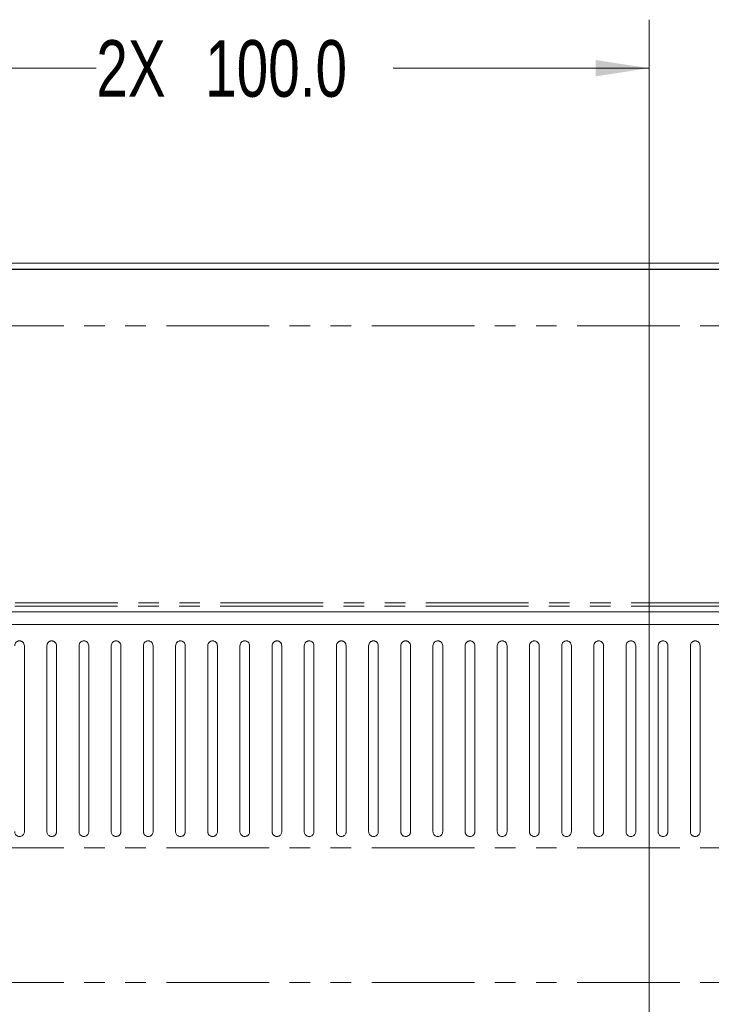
# Model space of a CAD drawing. Header units: millimetres. Extents: x 19 to 844, y 7 to 552.
# Tile 20 of 36: x 183 to 226, y 338 to 399. Entities that reach past the tile are written whole.
import ezdxf

# ---------------------------------------------------------------- set-up
doc = ezdxf.new("R2010")
doc.units = ezdxf.units.MM
doc.linetypes.add('PHANTOM', pattern=[12.7, 6.35, -1.27, 1.27, -1.27, 1.27, -1.27])
doc.styles.add('SLDTEXTSTYLE0', font='TXT', dxfattribs={"width": 0.75})
doc.dimstyles.new('SLDDIMSTYLE2', dxfattribs={"dimtxt": 3.5, "dimasz": 3.302, "dimexe": 0, "dimexo": 0.0625, "dimgap": 0.875, "dimtad": 0, "dimtih": 1, "dimtoh": 1, "dimdec": 1, "dimlfac": 2, "dimrnd": 1e-09, "dimzin": 4, "dimdsep": 46, "dimtxsty": 'SLDTEXTSTYLE0', "dimsah": 1, "dimcen": 0.09, "dimadec": 0, "dimazin": 1, "dimtfac": 1, "dimtdec": 1, "dimtofl": 0, "dimtmove": 0, "dimatfit": 3, "dimfxl": 0, "dimfrac": 2, "dimtolj": 1, "dimtzin": 12, "dimarcsym": 0})

# ---------------------------------------------------------------- blocks, each defined once
blk = doc.blocks.new('_D_8')
at = {"color": 7, "linetype": 'Continuous', "lineweight": 0}
for p, q in [((172.38, 332.792), (172.38, 399.284)), ((222.38, 332.792), (222.38, 399.284)), ((172.38, 396.284), (188.199, 396.284)), ((222.38, 396.284), (206.56, 396.284))]:
    blk.add_line(p, q, dxfattribs=at)
for points in [[(172.38, 396.284), (175.682, 395.776), (175.682, 396.792)], [(222.38, 396.284), (219.078, 396.792), (219.078, 395.776)]]:
    blk.add_solid(points, dxfattribs=at)
at = {"color": 7, "linetype": 'Continuous', "lineweight": 0, "char_height": 3.5, "attachment_point": 1, "style": 'SLDTEXTSTYLE0'}
for s, insert in [('2X', (188.199, 398.017)), ('100.0', (194.922, 398.017))]:
    blk.add_mtext(s, dxfattribs=dict(at, insert=insert))

msp = doc.modelspace()

# ---------------------------------------------------------------- linework, layer by layer
at = {"color": 7, "linetype": 'Continuous', "lineweight": 15}
for p, q in [((70.655, 384.225), (324.104, 384.225)), ((264.943, 383.819), (129.812, 383.819)), ((264.937, 383.855), (129.818, 383.855)), ((132.258, 362.64), (262.501, 362.64)), ((132.258, 361.87), (262.501, 361.869))]:
    msp.add_line(p, q, dxfattribs=at)
at = {"color": 8, "linetype": 'PHANTOM', "lineweight": 0}
for p, q in [((262.38, 380.345), (132.38, 380.345)), ((132.38, 363.209), (262.38, 363.209)), ((132.367, 363.009), (262.392, 363.009)), ((262.38, 348.054), (132.379, 348.054)), ((262.38, 339.722), (132.379, 339.723))]:
    msp.add_line(p, q, dxfattribs=at)
at = {"color": 7, "linetype": 'Continuous', "lineweight": 15}
for points, knots in [([(183.751, 360.552), (183.746, 360.596), (183.736, 360.677), (183.671, 360.763), (183.607, 360.811), (183.555, 360.836), (183.502, 360.85), (183.447, 360.854), (183.394, 360.849), (183.341, 360.833), (183.291, 360.808), (183.229, 360.76), (183.166, 360.675), (183.156, 360.595), (183.151, 360.552)], [0, 0, 0, 0, 0.14928, 0.282253, 0.342096, 0.398529, 0.45217, 0.503744, 0.554524, 0.607465, 0.663247, 0.722446, 0.852074, 1, 1, 1, 1]), ([(185.741, 360.552), (185.736, 360.595), (185.726, 360.677), (185.661, 360.763), (185.597, 360.811), (185.546, 360.835), (185.492, 360.85), (185.438, 360.854), (185.384, 360.849), (185.331, 360.834), (185.281, 360.808), (185.218, 360.761), (185.156, 360.675), (185.146, 360.595), (185.141, 360.552)], [0, 0, 0, 0, 0.14911, 0.281959, 0.341749, 0.398128, 0.451711, 0.503219, 0.554063, 0.607066, 0.662906, 0.722169, 0.852066, 1, 1, 1, 1]), ([(187.731, 360.552), (187.725, 360.595), (187.715, 360.677), (187.651, 360.763), (187.587, 360.811), (187.536, 360.835), (187.482, 360.85), (187.428, 360.854), (187.374, 360.849), (187.321, 360.834), (187.271, 360.809), (187.208, 360.761), (187.145, 360.675), (187.136, 360.595), (187.131, 360.552)], [0, 0, 0, 0, 0.148933, 0.281658, 0.341396, 0.397722, 0.451245, 0.502686, 0.553595, 0.606657, 0.662557, 0.721883, 0.852052, 1, 1, 1, 1]), ([(189.72, 360.552), (189.715, 360.595), (189.705, 360.676), (189.641, 360.763), (189.577, 360.81), (189.526, 360.835), (189.472, 360.85), (189.418, 360.854), (189.364, 360.849), (189.311, 360.834), (189.261, 360.809), (189.198, 360.761), (189.135, 360.675), (189.125, 360.595), (189.12, 360.552)], [0, 0, 0, 0, 0.148755, 0.28135, 0.341036, 0.397306, 0.450772, 0.502148, 0.553122, 0.606244, 0.662204, 0.721594, 0.852042, 1, 1, 1, 1]), ([(191.71, 360.552), (191.705, 360.595), (191.695, 360.676), (191.631, 360.762), (191.567, 360.81), (191.516, 360.835), (191.463, 360.85), (191.408, 360.854), (191.354, 360.849), (191.302, 360.834), (191.251, 360.809), (191.188, 360.761), (191.125, 360.676), (191.115, 360.595), (191.11, 360.552)], [0, 0, 0, 0, 0.148575, 0.281038, 0.34067, 0.396886, 0.450295, 0.501605, 0.552645, 0.605828, 0.661848, 0.721299, 0.852028, 1, 1, 1, 1]), ([(193.7, 360.552), (193.695, 360.595), (193.685, 360.676), (193.621, 360.762), (193.557, 360.81), (193.506, 360.835), (193.453, 360.849), (193.399, 360.854), (193.345, 360.849), (193.292, 360.834), (193.241, 360.809), (193.178, 360.761), (193.115, 360.676), (193.105, 360.595), (193.1, 360.552)], [0, 0, 0, 0, 0.148393, 0.280717, 0.340297, 0.396461, 0.449811, 0.501058, 0.552165, 0.605408, 0.661489, 0.721, 0.852014, 1, 1, 1, 1]), ([(195.69, 360.552), (195.684, 360.595), (195.675, 360.676), (195.611, 360.762), (195.547, 360.81), (195.496, 360.835), (195.443, 360.849), (195.389, 360.854), (195.335, 360.849), (195.282, 360.834), (195.231, 360.809), (195.168, 360.761), (195.104, 360.676), (195.095, 360.595), (195.09, 360.552)], [0, 0, 0, 0, 0.148202, 0.280397, 0.339923, 0.39603, 0.449323, 0.500506, 0.551679, 0.604984, 0.661122, 0.720694, 0.851995, 1, 1, 1, 1]), ([(197.679, 360.552), (197.674, 360.595), (197.664, 360.676), (197.601, 360.762), (197.537, 360.81), (197.487, 360.834), (197.434, 360.849), (197.38, 360.854), (197.325, 360.849), (197.272, 360.835), (197.221, 360.81), (197.158, 360.762), (197.094, 360.676), (197.084, 360.595), (197.079, 360.552)], [0, 0, 0, 0, 0.147991, 0.279922, 0.339384, 0.395424, 0.448645, 0.499744, 0.551009, 0.604396, 0.660612, 0.720263, 0.851909, 1, 1, 1, 1]), ([(199.669, 360.552), (199.664, 360.595), (199.654, 360.676), (199.591, 360.761), (199.528, 360.809), (199.477, 360.834), (199.424, 360.849), (199.37, 360.854), (199.316, 360.849), (199.262, 360.835), (199.211, 360.81), (199.148, 360.762), (199.084, 360.676), (199.074, 360.595), (199.069, 360.552)], [0, 0, 0, 0, 0.147912, 0.279489, 0.338877, 0.394846, 0.447989, 0.499001, 0.550346, 0.603802, 0.660082, 0.719795, 0.851697, 1, 1, 1, 1]), ([(201.659, 360.552), (201.654, 360.595), (201.644, 360.676), (201.581, 360.761), (201.518, 360.809), (201.467, 360.834), (201.414, 360.849), (201.36, 360.854), (201.306, 360.849), (201.253, 360.835), (201.202, 360.81), (201.138, 360.762), (201.074, 360.676), (201.064, 360.595), (201.059, 360.552)], [0, 0, 0, 0, 0.1479, 0.279181, 0.338516, 0.394428, 0.447514, 0.498462, 0.549866, 0.603373, 0.659702, 0.71946, 0.851507, 1, 1, 1, 1]), ([(203.649, 360.552), (203.643, 360.595), (203.634, 360.676), (203.571, 360.761), (203.508, 360.809), (203.457, 360.834), (203.404, 360.849), (203.351, 360.854), (203.296, 360.85), (203.243, 360.835), (203.192, 360.81), (203.128, 360.762), (203.064, 360.676), (203.054, 360.595), (203.049, 360.552)], [0, 0, 0, 0, 0.147889, 0.278884, 0.338157, 0.394015, 0.447043, 0.497927, 0.54939, 0.602949, 0.659325, 0.719127, 0.851323, 1, 1, 1, 1]), ([(205.638, 360.552), (205.633, 360.595), (205.623, 360.675), (205.56, 360.761), (205.498, 360.809), (205.447, 360.834), (205.395, 360.849), (205.341, 360.854), (205.287, 360.85), (205.233, 360.835), (205.182, 360.81), (205.118, 360.763), (205.053, 360.676), (205.044, 360.595), (205.038, 360.552)], [0, 0, 0, 0, 0.147883, 0.278589, 0.337809, 0.39361, 0.446578, 0.4974, 0.54892, 0.602532, 0.658952, 0.718803, 0.851143, 1, 1, 1, 1]), ([(207.628, 360.552), (207.623, 360.595), (207.613, 360.675), (207.55, 360.761), (207.488, 360.809), (207.437, 360.834), (207.385, 360.849), (207.331, 360.854), (207.277, 360.85), (207.223, 360.835), (207.172, 360.811), (207.108, 360.763), (207.043, 360.677), (207.033, 360.595), (207.028, 360.552)], [0, 0, 0, 0, 0.147883, 0.278303, 0.337461, 0.393205, 0.446117, 0.496875, 0.548456, 0.602119, 0.658586, 0.718481, 0.850964, 1, 1, 1, 1]), ([(209.618, 360.552), (209.613, 360.595), (209.603, 360.675), (209.54, 360.761), (209.478, 360.808), (209.428, 360.833), (209.375, 360.849), (209.321, 360.854), (209.267, 360.85), (209.213, 360.836), (209.162, 360.811), (209.097, 360.763), (209.033, 360.677), (209.023, 360.596), (209.018, 360.552)], [0, 0, 0, 0, 0.147877, 0.278027, 0.337126, 0.39281, 0.445663, 0.496357, 0.547997, 0.601712, 0.658226, 0.718162, 0.850788, 1, 1, 1, 1]), ([(211.608, 360.552), (211.602, 360.595), (211.593, 360.675), (211.53, 360.76), (211.468, 360.808), (211.418, 360.833), (211.365, 360.849), (211.312, 360.854), (211.257, 360.85), (211.203, 360.836), (211.152, 360.811), (211.087, 360.763), (211.023, 360.677), (211.013, 360.596), (211.008, 360.552)], [0, 0, 0, 0, 0.147878, 0.27776, 0.336793, 0.392423, 0.445217, 0.495848, 0.547546, 0.601311, 0.657869, 0.717852, 0.850617, 1, 1, 1, 1]), ([(213.597, 360.552), (213.592, 360.595), (213.582, 360.675), (213.51, 360.774), (213.427, 360.828), (213.356, 360.848), (213.302, 360.854), (213.247, 360.85), (213.193, 360.836), (213.142, 360.811), (213.077, 360.763), (213.013, 360.677), (213.003, 360.596), (212.997, 360.552)], [0, 0, 0, 0, 0.147964, 0.277657, 0.391691, 0.444458, 0.495055, 0.546841, 0.600688, 0.657324, 0.717382, 0.850358, 1, 1, 1, 1]), ([(215.587, 360.552), (215.582, 360.595), (215.572, 360.675), (215.5, 360.774), (215.417, 360.827), (215.346, 360.848), (215.292, 360.854), (215.238, 360.85), (215.184, 360.836), (215.132, 360.811), (215.067, 360.764), (215.002, 360.677), (214.992, 360.596), (214.987, 360.552)], [0, 0, 0, 0, 0.147965, 0.277409, 0.391321, 0.44403, 0.494563, 0.546408, 0.600304, 0.656983, 0.717081, 0.850199, 1, 1, 1, 1]), ([(217.577, 360.552), (217.572, 360.595), (217.562, 360.675), (217.49, 360.774), (217.407, 360.827), (217.336, 360.848), (217.282, 360.854), (217.228, 360.85), (217.174, 360.836), (217.122, 360.812), (217.057, 360.764), (216.992, 360.677), (216.982, 360.596), (216.977, 360.552)], [0, 0, 0, 0, 0.147973, 0.277166, 0.390961, 0.44361, 0.494082, 0.545982, 0.599927, 0.656649, 0.716787, 0.850035, 1, 1, 1, 1]), ([(219.567, 360.552), (219.561, 360.595), (219.552, 360.675), (219.48, 360.774), (219.397, 360.827), (219.326, 360.848), (219.272, 360.854), (219.218, 360.85), (219.164, 360.836), (219.112, 360.812), (219.047, 360.764), (218.982, 360.677), (218.972, 360.596), (218.967, 360.552)], [0, 0, 0, 0, 0.14798, 0.276932, 0.390609, 0.443198, 0.493609, 0.545566, 0.599558, 0.656323, 0.716498, 0.849879, 1, 1, 1, 1]), ([(221.556, 360.552), (221.551, 360.595), (221.541, 360.675), (221.47, 360.774), (221.387, 360.827), (221.316, 360.848), (221.263, 360.854), (221.208, 360.85), (221.154, 360.836), (221.102, 360.812), (221.037, 360.764), (220.972, 360.678), (220.962, 360.596), (220.956, 360.552)], [0, 0, 0, 0, 0.147989, 0.276717, 0.390268, 0.4428, 0.493151, 0.545163, 0.599203, 0.656007, 0.716218, 0.849731, 1, 1, 1, 1]), ([(223.546, 360.552), (223.541, 360.595), (223.531, 360.675), (223.459, 360.773), (223.377, 360.827), (223.306, 360.848), (223.253, 360.854), (223.198, 360.85), (223.144, 360.836), (223.092, 360.812), (223.027, 360.764), (222.961, 360.678), (222.951, 360.596), (222.946, 360.552)], [0, 0, 0, 0, 0.148003, 0.276507, 0.389936, 0.442412, 0.492704, 0.544768, 0.598852, 0.655697, 0.715943, 0.84958, 1, 1, 1, 1]), ([(225.536, 360.552), (225.531, 360.595), (225.521, 360.675), (225.449, 360.773), (225.367, 360.827), (225.296, 360.848), (225.243, 360.854), (225.189, 360.85), (225.134, 360.837), (225.082, 360.812), (225.017, 360.765), (224.951, 360.678), (224.941, 360.596), (224.936, 360.552)], [0, 0, 0, 0, 0.148019, 0.276308, 0.38962, 0.442038, 0.49227, 0.544389, 0.598517, 0.6554, 0.715679, 0.849442, 1, 1, 1, 1]), ([(183.751, 349.052), (183.751, 350), (183.751, 351.943), (183.751, 354.822), (183.751, 357.739), (183.751, 359.6), (183.751, 360.552)], [0, 0, 0, 0, 0.231506, 0.475131, 0.731227, 1, 1, 1, 1]), ([(185.141, 360.552), (185.141, 359.29), (185.141, 356.839), (185.141, 352.962), (185.141, 350.328), (185.141, 349.052)], [0, 0, 0, 0, 0.354071, 0.687365, 1, 1, 1, 1]), ([(185.741, 349.052), (185.741, 350.327), (185.741, 352.96), (185.741, 356.838), (185.741, 359.289), (185.741, 360.552)], [0, 0, 0, 0, 0.312422, 0.645649, 1, 1, 1, 1]), ([(187.131, 360.552), (187.131, 359.291), (187.131, 356.842), (187.131, 352.964), (187.131, 350.329), (187.131, 349.052)], [0, 0, 0, 0, 0.353752, 0.687042, 1, 1, 1, 1]), ([(187.731, 349.052), (187.731, 350.328), (187.731, 352.962), (187.731, 356.84), (187.731, 359.29), (187.731, 360.552)], [0, 0, 0, 0, 0.31274, 0.645965, 1, 1, 1, 1]), ([(189.12, 360.552), (189.12, 359.292), (189.12, 356.844), (189.12, 352.967), (189.12, 350.33), (189.12, 349.052)], [0, 0, 0, 0, 0.35348, 0.686768, 1, 1, 1, 1]), ([(189.72, 349.052), (189.72, 350.329), (189.72, 352.965), (189.72, 356.842), (189.72, 359.291), (189.72, 360.552)], [0, 0, 0, 0, 0.313007, 0.64623, 1, 1, 1, 1]), ([(191.11, 360.552), (191.11, 359.293), (191.11, 356.846), (191.11, 352.968), (191.11, 350.331), (191.11, 349.052)], [0, 0, 0, 0, 0.35326, 0.686546, 1, 1, 1, 1]), ([(191.71, 349.052), (191.71, 350.33), (191.71, 352.966), (191.71, 356.844), (191.71, 359.292), (191.71, 360.552)], [0, 0, 0, 0, 0.313219, 0.646441, 1, 1, 1, 1]), ([(193.1, 360.552), (193.1, 359.294), (193.1, 356.847), (193.1, 352.97), (193.1, 350.332), (193.1, 349.052)], [0, 0, 0, 0, 0.3530955, 0.6863797, 1, 1, 1, 1]), ([(193.7, 349.052), (193.7, 350.331), (193.7, 352.968), (193.7, 356.845), (193.7, 359.293), (193.7, 360.552)], [0, 0, 0, 0, 0.313373, 0.646593, 1, 1, 1, 1]), ([(195.09, 360.552), (195.09, 359.294), (195.09, 356.848), (195.09, 352.971), (195.09, 350.332), (195.09, 349.052)], [0, 0, 0, 0, 0.3529898, 0.6862732, 1, 1, 1, 1]), ([(195.69, 349.052), (195.69, 350.331), (195.69, 352.968), (195.69, 356.846), (195.69, 359.293), (195.69, 360.552)], [0, 0, 0, 0, 0.313463, 0.646683, 1, 1, 1, 1]), ([(197.079, 360.552), (197.079, 359.286), (197.079, 356.83), (197.079, 352.951), (197.079, 350.322), (197.079, 349.052)], [0, 0, 0, 0, 0.355388, 0.6888, 1, 1, 1, 1]), ([(197.679, 349.052), (197.679, 349.991), (197.679, 351.923), (197.679, 354.796), (197.679, 357.723), (197.679, 359.593), (197.679, 360.552)], [0, 0, 0, 0, 0.229301, 0.472338, 0.729235, 1, 1, 1, 1]), ([(199.069, 360.552), (199.069, 359.294), (199.069, 356.848), (199.069, 352.971), (199.069, 350.332), (199.069, 349.052)], [0, 0, 0, 0, 0.352971, 0.686254, 1, 1, 1, 1]), ([(199.669, 349.052), (199.669, 350.331), (199.669, 352.968), (199.669, 356.846), (199.669, 359.293), (199.669, 360.552)], [0, 0, 0, 0, 0.313442, 0.646662, 1, 1, 1, 1]), ([(201.059, 360.552), (201.059, 359.294), (201.059, 356.848), (201.059, 352.97), (201.059, 350.332), (201.059, 349.052)], [0, 0, 0, 0, 0.353059, 0.686343, 1, 1, 1, 1]), ([(201.659, 349.052), (201.659, 350.33), (201.659, 352.967), (201.659, 356.845), (201.659, 359.293), (201.659, 360.552)], [0, 0, 0, 0, 0.313331, 0.646551, 1, 1, 1, 1]), ([(203.049, 360.552), (203.049, 359.293), (203.049, 356.846), (203.049, 352.969), (203.049, 350.331), (203.049, 349.052)], [0, 0, 0, 0, 0.353207, 0.686492, 1, 1, 1, 1]), ([(203.649, 349.052), (203.649, 350.33), (203.649, 352.966), (203.649, 356.844), (203.649, 359.292), (203.649, 360.552)], [0, 0, 0, 0, 0.3131584, 0.6463802, 1, 1, 1, 1]), ([(205.038, 360.552), (205.038, 359.293), (205.038, 356.845), (205.038, 352.967), (205.038, 350.33), (205.038, 349.052)], [0, 0, 0, 0, 0.353412, 0.686699, 1, 1, 1, 1]), ([(205.638, 349.052), (205.638, 350.329), (205.638, 352.964), (205.638, 356.842), (205.638, 359.291), (205.638, 360.552)], [0, 0, 0, 0, 0.312928, 0.646151, 1, 1, 1, 1]), ([(207.028, 360.552), (207.028, 359.292), (207.028, 356.843), (207.028, 352.965), (207.028, 350.329), (207.028, 349.052)], [0, 0, 0, 0, 0.353669, 0.686959, 1, 1, 1, 1]), ([(207.628, 349.052), (207.628, 350.328), (207.628, 352.962), (207.628, 356.839), (207.628, 359.29), (207.628, 360.552)], [0, 0, 0, 0, 0.312644, 0.64587, 1, 1, 1, 1]), ([(209.018, 360.552), (209.018, 359.29), (209.018, 356.84), (209.018, 352.963), (209.018, 350.328), (209.018, 349.052)], [0, 0, 0, 0, 0.353975, 0.687268, 1, 1, 1, 1]), ([(209.618, 349.052), (209.618, 350.001), (209.618, 351.946), (209.618, 354.825), (209.618, 357.741), (209.618, 359.601), (209.618, 360.552)], [0, 0, 0, 0, 0.2317283, 0.4754266, 0.7314466, 1, 1, 1, 1]), ([(211.008, 360.552), (211.008, 359.289), (211.008, 356.837), (211.008, 352.96), (211.008, 350.326), (211.008, 349.052)], [0, 0, 0, 0, 0.354326, 0.687623, 1, 1, 1, 1]), ([(211.608, 349.052), (211.608, 349.999), (211.608, 351.942), (211.608, 354.821), (211.608, 357.738), (211.608, 359.599), (211.608, 360.552)], [0, 0, 0, 0, 0.231395, 0.474986, 0.731119, 1, 1, 1, 1]), ([(212.997, 360.552), (212.997, 359.288), (212.997, 356.834), (212.997, 352.957), (212.997, 350.325), (212.997, 349.052)], [0, 0, 0, 0, 0.354718, 0.688018, 1, 1, 1, 1]), ([(213.597, 349.052), (213.597, 349.998), (213.597, 351.939), (213.597, 354.816), (213.597, 357.735), (213.597, 359.598), (213.597, 360.552)], [0, 0, 0, 0, 0.2310263, 0.4744956, 0.7307542, 1, 1, 1, 1]), ([(214.987, 360.552), (214.987, 359.286), (214.987, 356.831), (214.987, 352.953), (214.987, 350.323), (214.987, 349.052)], [0, 0, 0, 0, 0.3551472, 0.6884524, 1, 1, 1, 1]), ([(215.587, 349.052), (215.587, 349.996), (215.587, 351.935), (215.587, 354.811), (215.587, 357.731), (215.587, 359.596), (215.587, 360.552)], [0, 0, 0, 0, 0.230623, 0.473962, 0.730357, 1, 1, 1, 1]), ([(216.977, 360.552), (216.977, 359.284), (216.977, 356.827), (216.977, 352.949), (216.977, 350.321), (216.977, 349.052)], [0, 0, 0, 0, 0.35561, 0.68892, 1, 1, 1, 1]), ([(217.577, 349.052), (217.577, 349.994), (217.577, 351.931), (217.577, 354.805), (217.577, 357.727), (217.577, 359.595), (217.577, 360.552)], [0, 0, 0, 0, 0.23019, 0.473387, 0.729929, 1, 1, 1, 1]), ([(218.967, 360.552), (218.967, 359.283), (218.967, 356.824), (218.967, 352.947), (218.967, 350.32), (218.967, 349.052)], [0, 0, 0, 0, 0.35596, 0.689277, 1, 1, 1, 1]), ([(219.567, 349.052), (219.567, 349.993), (219.567, 351.927), (219.567, 354.8), (219.567, 357.724), (219.567, 359.593), (219.567, 360.552)], [0, 0, 0, 0, 0.229817, 0.472887, 0.729553, 1, 1, 1, 1]), ([(220.956, 360.552), (220.956, 359.282), (220.956, 356.822), (220.956, 352.945), (220.956, 350.319), (220.956, 349.052)], [0, 0, 0, 0, 0.3562, 0.689523, 1, 1, 1, 1]), ([(221.556, 349.052), (221.556, 349.991), (221.556, 351.924), (221.556, 354.795), (221.556, 357.72), (221.556, 359.592), (221.556, 360.552)], [0, 0, 0, 0, 0.229428, 0.472366, 0.72916, 1, 1, 1, 1]), ([(222.946, 360.552), (222.946, 359.281), (222.946, 356.819), (222.946, 352.943), (222.946, 350.318), (222.946, 349.052)], [0, 0, 0, 0, 0.356451, 0.689778, 1, 1, 1, 1]), ([(223.546, 349.052), (223.546, 349.99), (223.546, 351.92), (223.546, 354.789), (223.546, 357.716), (223.546, 359.59), (223.546, 360.552)], [0, 0, 0, 0, 0.229023, 0.471823, 0.72875, 1, 1, 1, 1]), ([(224.936, 360.552), (224.936, 359.279), (224.936, 356.817), (224.936, 352.94), (224.936, 350.317), (224.936, 349.052)], [0, 0, 0, 0, 0.356711, 0.690043, 1, 1, 1, 1]), ([(225.536, 349.052), (225.536, 349.988), (225.536, 351.916), (225.536, 354.784), (225.536, 357.712), (225.536, 359.588), (225.536, 360.552)], [0, 0, 0, 0, 0.228606, 0.471262, 0.728328, 1, 1, 1, 1]), ([(183.151, 349.052), (183.153, 349.029), (183.156, 348.985), (183.182, 348.912), (183.236, 348.834), (183.329, 348.77), (183.445, 348.745), (183.543, 348.762), (183.614, 348.798), (183.673, 348.845), (183.718, 348.908), (183.746, 348.983), (183.749, 349.029), (183.751, 349.052)], [0, 0, 0, 0, 0.075275, 0.141899, 0.248818, 0.37332, 0.493672, 0.614798, 0.678358, 0.743834, 0.854312, 0.922672, 1, 1, 1, 1]), ([(185.141, 349.052), (185.142, 349.029), (185.145, 348.985), (185.172, 348.911), (185.226, 348.834), (185.32, 348.77), (185.436, 348.745), (185.533, 348.762), (185.604, 348.798), (185.663, 348.845), (185.708, 348.908), (185.736, 348.983), (185.739, 349.029), (185.741, 349.052)], [0, 0, 0, 0, 0.075454, 0.142249, 0.24952, 0.374261, 0.494563, 0.615358, 0.678744, 0.744037, 0.8544, 0.92273, 1, 1, 1, 1]), ([(187.131, 349.052), (187.132, 349.029), (187.135, 348.985), (187.162, 348.911), (187.216, 348.833), (187.31, 348.769), (187.426, 348.745), (187.523, 348.762), (187.594, 348.798), (187.653, 348.845), (187.698, 348.908), (187.726, 348.983), (187.729, 349.029), (187.731, 349.052)], [0, 0, 0, 0, 0.075511, 0.14237, 0.249749, 0.374475, 0.494683, 0.615406, 0.678746, 0.743992, 0.854366, 0.922714, 1, 1, 1, 1]), ([(189.12, 349.052), (189.122, 349.029), (189.125, 348.985), (189.152, 348.911), (189.206, 348.833), (189.3, 348.769), (189.416, 348.745), (189.513, 348.763), (189.583, 348.798), (189.642, 348.845), (189.687, 348.908), (189.716, 348.983), (189.719, 349.028), (189.72, 349.052)], [0, 0, 0, 0, 0.075551, 0.142501, 0.250273, 0.375221, 0.494972, 0.615496, 0.678607, 0.743528, 0.854101, 0.922583, 1, 1, 1, 1]), ([(191.11, 349.052), (191.112, 349.029), (191.115, 348.985), (191.142, 348.911), (191.196, 348.833), (191.291, 348.769), (191.407, 348.745), (191.504, 348.763), (191.574, 348.799), (191.633, 348.846), (191.678, 348.909), (191.705, 348.984), (191.708, 349.029), (191.71, 349.052)], [0, 0, 0, 0, 0.075788, 0.142931, 0.250939, 0.376319, 0.496187, 0.616867, 0.680041, 0.745013, 0.854905, 0.923025, 1, 1, 1, 1]), ([(193.1, 349.052), (193.101, 349.029), (193.104, 348.985), (193.131, 348.911), (193.186, 348.832), (193.281, 348.769), (193.397, 348.745), (193.494, 348.763), (193.564, 348.799), (193.623, 348.846), (193.667, 348.909), (193.695, 348.984), (193.698, 349.029), (193.7, 349.052)], [0, 0, 0, 0, 0.075861, 0.143071, 0.251193, 0.37652, 0.496277, 0.616918, 0.680069, 0.745014, 0.854905, 0.923026, 1, 1, 1, 1]), ([(195.09, 349.052), (195.091, 349.029), (195.094, 348.985), (195.121, 348.911), (195.176, 348.832), (195.271, 348.769), (195.387, 348.745), (195.484, 348.763), (195.554, 348.799), (195.612, 348.846), (195.657, 348.909), (195.685, 348.984), (195.688, 349.029), (195.69, 349.052)], [0, 0, 0, 0, 0.0759346, 0.1432107, 0.251437, 0.3767388, 0.4963946, 0.6169865, 0.6801037, 0.7450137, 0.854905, 0.9230257, 1, 1, 1, 1]), ([(197.079, 349.052), (197.081, 349.029), (197.084, 348.984), (197.111, 348.91), (197.166, 348.832), (197.26, 348.769), (197.376, 348.745), (197.473, 348.763), (197.543, 348.799), (197.602, 348.846), (197.647, 348.909), (197.675, 348.984), (197.678, 349.029), (197.679, 349.052)], [0, 0, 0, 0, 0.0759754, 0.1432888, 0.2515559, 0.3767048, 0.4962575, 0.6167922, 0.6798934, 0.7447881, 0.8547656, 0.9229524, 1, 1, 1, 1]), ([(199.069, 349.052), (199.071, 349.029), (199.074, 348.984), (199.101, 348.91), (199.155, 348.832), (199.25, 348.769), (199.366, 348.745), (199.463, 348.763), (199.533, 348.799), (199.592, 348.846), (199.636, 348.909), (199.664, 348.984), (199.667, 349.029), (199.669, 349.052)], [0, 0, 0, 0, 0.076041, 0.143413, 0.251812, 0.377001, 0.49654, 0.61692, 0.679954, 0.744791, 0.854783, 0.922969, 1, 1, 1, 1]), ([(201.059, 349.052), (201.06, 349.029), (201.063, 348.984), (201.091, 348.91), (201.145, 348.832), (201.24, 348.769), (201.356, 348.745), (201.453, 348.763), (201.523, 348.799), (201.581, 348.846), (201.626, 348.908), (201.654, 348.984), (201.657, 349.029), (201.659, 349.052)], [0, 0, 0, 0, 0.0760573, 0.1434554, 0.2518895, 0.3770242, 0.4965666, 0.6168184, 0.6798107, 0.744623, 0.8546956, 0.9229278, 1, 1, 1, 1]), ([(203.049, 349.052), (203.05, 349.029), (203.053, 348.984), (203.08, 348.91), (203.135, 348.832), (203.23, 348.769), (203.346, 348.745), (203.442, 348.763), (203.512, 348.799), (203.571, 348.845), (203.616, 348.908), (203.644, 348.983), (203.647, 349.029), (203.649, 349.052)], [0, 0, 0, 0, 0.076074, 0.143484, 0.251965, 0.377027, 0.496567, 0.616702, 0.679655, 0.744453, 0.854615, 0.922886, 1, 1, 1, 1]), ([(205.038, 349.052), (205.04, 349.029), (205.043, 348.984), (205.07, 348.91), (205.125, 348.832), (205.22, 348.769), (205.336, 348.745), (205.432, 348.763), (205.502, 348.799), (205.561, 348.845), (205.606, 348.908), (205.634, 348.983), (205.637, 349.029), (205.638, 349.052)], [0, 0, 0, 0, 0.076091, 0.143528, 0.252085, 0.377197, 0.496736, 0.61674, 0.679624, 0.744351, 0.854561, 0.922862, 1, 1, 1, 1]), ([(207.028, 349.052), (207.03, 349.029), (207.033, 348.984), (207.06, 348.91), (207.104, 348.847), (207.162, 348.8), (207.231, 348.764), (207.327, 348.745), (207.424, 348.763), (207.493, 348.799), (207.551, 348.846), (207.595, 348.909), (207.623, 348.983), (207.626, 349.029), (207.628, 349.052)], [0, 0, 0, 0, 0.076354, 0.144016, 0.252851, 0.317063, 0.379591, 0.498681, 0.619072, 0.681477, 0.745261, 0.854728, 0.922909, 1, 1, 1, 1]), ([(209.018, 349.052), (209.019, 349.029), (209.022, 348.984), (209.05, 348.91), (209.094, 348.847), (209.152, 348.8), (209.221, 348.764), (209.317, 348.745), (209.413, 348.764), (209.483, 348.799), (209.541, 348.846), (209.585, 348.908), (209.613, 348.983), (209.616, 349.029), (209.618, 349.052)], [0, 0, 0, 0, 0.076395, 0.144087, 0.252986, 0.31722, 0.379741, 0.498793, 0.619093, 0.681417, 0.745094, 0.85462, 0.92285, 1, 1, 1, 1]), ([(211.008, 349.052), (211.009, 349.029), (211.012, 348.984), (211.04, 348.91), (211.084, 348.847), (211.142, 348.8), (211.211, 348.764), (211.307, 348.745), (211.423, 348.767), (211.519, 348.83), (211.575, 348.908), (211.603, 348.983), (211.606, 349.029), (211.608, 349.052)], [0, 0, 0, 0, 0.076476, 0.144249, 0.253278, 0.317572, 0.380125, 0.499221, 0.619499, 0.744761, 0.854413, 0.922736, 1, 1, 1, 1]), ([(212.997, 349.052), (212.999, 349.029), (213.002, 348.984), (213.029, 348.909), (213.074, 348.847), (213.132, 348.8), (213.201, 348.764), (213.297, 348.745), (213.413, 348.767), (213.509, 348.83), (213.565, 348.908), (213.593, 348.983), (213.596, 349.029), (213.597, 349.052)], [0, 0, 0, 0, 0.076509, 0.144312, 0.253411, 0.317713, 0.380252, 0.499304, 0.619497, 0.744579, 0.85429, 0.922678, 1, 1, 1, 1]), ([(214.987, 349.052), (214.989, 349.029), (214.992, 348.984), (215.019, 348.909), (215.063, 348.847), (215.121, 348.8), (215.19, 348.764), (215.287, 348.745), (215.402, 348.767), (215.498, 348.83), (215.554, 348.908), (215.582, 348.983), (215.585, 349.028), (215.587, 349.052)], [0, 0, 0, 0, 0.076542, 0.144375, 0.253535, 0.317845, 0.380376, 0.499389, 0.61949, 0.744386, 0.854173, 0.922612, 1, 1, 1, 1]), ([(216.977, 349.052), (216.978, 349.029), (216.982, 348.984), (217.009, 348.909), (217.053, 348.847), (217.111, 348.8), (217.18, 348.764), (217.276, 348.745), (217.392, 348.767), (217.488, 348.83), (217.544, 348.908), (217.572, 348.983), (217.575, 349.028), (217.577, 349.052)], [0, 0, 0, 0, 0.076576, 0.144437, 0.253659, 0.317971, 0.380482, 0.499443, 0.619466, 0.744183, 0.854041, 0.922538, 1, 1, 1, 1]), ([(218.967, 349.052), (218.968, 349.029), (218.971, 348.984), (218.999, 348.909), (219.043, 348.847), (219.101, 348.8), (219.17, 348.764), (219.266, 348.745), (219.382, 348.767), (219.478, 348.83), (219.534, 348.908), (219.562, 348.983), (219.565, 349.028), (219.567, 349.052)], [0, 0, 0, 0, 0.0766005, 0.1444978, 0.2537832, 0.3180773, 0.3805701, 0.4994698, 0.6194264, 0.7439698, 0.8539163, 0.9224719, 1, 1, 1, 1]), ([(220.956, 349.052), (220.958, 349.029), (220.961, 348.984), (220.989, 348.909), (221.033, 348.847), (221.091, 348.8), (221.16, 348.764), (221.256, 348.745), (221.371, 348.767), (221.467, 348.83), (221.523, 348.908), (221.551, 348.983), (221.555, 349.028), (221.556, 349.052)], [0, 0, 0, 0, 0.076626, 0.144552, 0.253904, 0.318187, 0.380656, 0.499498, 0.619386, 0.743754, 0.853783, 0.922405, 1, 1, 1, 1]), ([(222.946, 349.052), (222.948, 349.029), (222.951, 348.984), (222.978, 348.909), (223.023, 348.847), (223.081, 348.8), (223.15, 348.764), (223.246, 348.745), (223.361, 348.767), (223.457, 348.83), (223.513, 348.908), (223.541, 348.983), (223.544, 349.028), (223.546, 349.052)], [0, 0, 0, 0, 0.0766512, 0.1446054, 0.2540159, 0.3182927, 0.3807445, 0.4995268, 0.6193774, 0.7435817, 0.8536752, 0.9223471, 1, 1, 1, 1]), ([(224.936, 349.052), (224.937, 349.029), (224.941, 348.983), (224.969, 348.908), (225.013, 348.845), (225.072, 348.799), (225.142, 348.763), (225.238, 348.745), (225.355, 348.769), (225.45, 348.833), (225.504, 348.911), (225.531, 348.984), (225.534, 349.029), (225.536, 349.052)], [0, 0, 0, 0, 0.077185, 0.145535, 0.255569, 0.320534, 0.383238, 0.501731, 0.623807, 0.748994, 0.856523, 0.92381, 1, 1, 1, 1])]:
    msp.add_open_spline(points, degree=3, knots=knots, dxfattribs=at)

# ---------------------------------------------------------------- dimensions: what is measured, and where the dimension line sits
at = {"color": 7, "linetype": 'Continuous', "lineweight": 0}
dim = msp.add_linear_dim(base=(222.38, 396.284), p1=(172.38, 331.522), p2=(222.38, 331.522), text='2X <>', dimstyle='SLDDIMSTYLE2', dxfattribs=at)
dim.commit()
dim.dimension.update_dxf_attribs({"geometry": '_D_8', "text_midpoint": (197.38, 396.284), "dimtype": 160})

doc.saveas('drawing.dxf')
